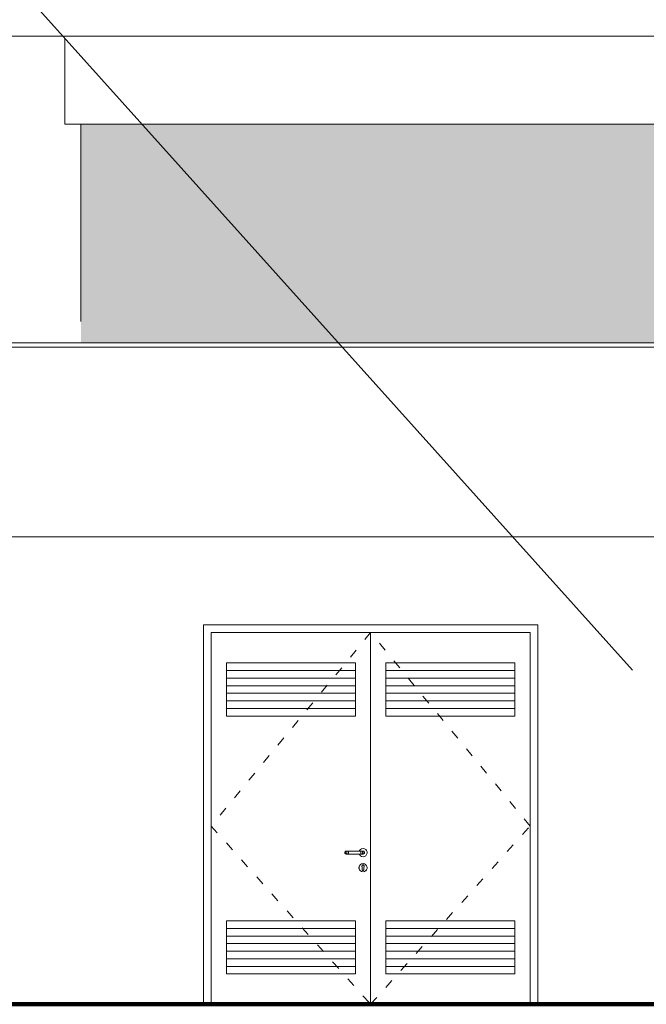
# Model space of a CAD drawing. Header units: millimetres. Extents: x 98865 to 469195, y -12752 to 43452.
# Tile 82 of 98: x 368375 to 372501, y -9900 to -3411. Entities that reach past the tile are written whole.
import ezdxf

# ---------------------------------------------------------------- set-up
doc = ezdxf.new("R2010")
doc.units = ezdxf.units.MM
doc.header["$LTSCALE"] = 0.05
doc.linetypes.add('ACAD_ISO03W100', pattern=[30, 12, -18])
doc.layers.get('0').update_dxf_attribs({"lineweight": 0})
for name, color, linetype, lineweight in [('005 Column', 7, 'Continuous', 0), ('006 Curtain Wall', 7, 'Continuous', 0), ('013 Door & Window', 7, 'Continuous', 9), ('CMP door mark', 1, 'Continuous', 0)]:
    doc.layers.add(name, color=color, linetype=linetype, lineweight=lineweight)

msp = doc.modelspace()

# ---------------------------------------------------------------- hatches: boundary and pattern name
at = {"lineweight": 0}
h = msp.add_hatch(color=251, dxfattribs=at)
h.paths.add_polyline_path([(266398.6, -4100), (263777.7, -4100), (263777.7, -5540), (266398.6, -5540)])
h.paths.add_polyline_path([(409777.9, -5540), (417247.4, -5540), (417247.4, -4099.9), (409777.9, -4099.9)])
h.paths.add_polyline_path([(316052.1, -5540), (317462.6, -5540), (317462.6, -4099.8), (316052.1, -4099.8)])
h.paths.add_polyline_path([(352375.6, -5540), (356247.6, -5540), (356247.6, -4099.8), (354968.4, -4099.8), (354968.4, -4099.9), (352375.6, -4099.9)])
h.paths.add_polyline_path([(310166.4, -5540), (315352.1, -5540), (315352.1, -4099.8), (310166.4, -4099.8)])
h.paths.add_polyline_path([(368778.1, -4099.9), (368778.1, -5540), (376278.2, -5540), (376278.2, -4099.9)])
h.paths.add_polyline_path([(361022.6, -4099.9), (361022.6, -5540), (368078.1, -5540), (368078.1, -4099.9)])
h.paths.add_polyline_path([(351441.2, -5540), (351675.6, -5540), (351675.6, -4099.9), (351441.2, -4099.9)])
h.paths.add_polyline_path([(356447.6, -4099.8), (356447.6, -5540), (359422.5, -5540), (359422.5, -4099.8)])
h.paths.add_polyline_path([(282888.3, -5540), (282888.3, -4099.9), (277047.3, -4099.9), (277047.3, -5540)])
h.paths.add_polyline_path([(299915.8, -5540), (301254.6, -5540), (301254.6, -4099.9), (299915.8, -4099.9)])
h.paths.add_polyline_path([(347654.3, -5540), (350741.2, -5540), (350741.2, -4099.9), (347654.3, -4099.9)])
h.paths.add_polyline_path([(295742.2, -5540), (299215.8, -5540), (299215.8, -4099.9), (295742.2, -4099.9)])
h.paths.add_polyline_path([(291077, -5540), (291077, -4099.9), (285426.6, -4099.9), (285426.6, -5540)])
h.paths.add_polyline_path([(293698.5, -5540), (295493.8, -5540), (295493.8, -4099.9), (293698.5, -4099.9)])
h.paths.add_polyline_path([(342562.6, -5540), (346954.3, -5540), (346954.3, -4099.9), (342562.6, -4099.9)])
h.paths.add_polyline_path([(291777, -5540), (292998.5, -5540), (292998.5, -4099.9), (291777, -4099.9)])
h.paths.add_polyline_path([(402227.4, -5540), (409077.9, -5540), (409077.9, -4099.9), (402227.4, -4100)])
h.paths.add_polyline_path([(339125.9, -4099.9), (334475.2, -4099.9), (334475.2, -5540), (339125.9, -5540)])
h.paths.add_polyline_path([(339825.9, -5540), (341862.6, -5540), (341862.6, -4099.9), (339825.9, -4099.9)])
h.paths.add_polyline_path([(283588.3, -5540), (284726.6, -5540), (284726.6, -4099.9), (283588.3, -4099.9)])
h.paths.add_polyline_path([(360124.3, -5540), (360324.3, -5540), (360324.3, -3519.9), (360124.3, -3519.9)])
h.paths.add_polyline_path([(393397.8, -5540), (400897.4, -5540), (400897.4, -4100), (393397.8, -4100)])
h.paths.add_polyline_path([(308009.1, -4099.8), (308009.1, -5540), (309466.4, -5540), (309466.4, -4099.8)])
h.paths.add_polyline_path([(275896.3, -5540), (276347.3, -5540), (276347.3, -4099.9), (275896.3, -4099.9)])
h.paths.add_polyline_path([(387650.2, -4100), (387650.2, -5540), (392067.8, -5540), (392067.8, -4100)])
h.paths.add_polyline_path([(268663.3, -5540), (274663.7, -5540), (274663.7, -4099.9), (268663.3, -4100)])
h.paths.add_polyline_path([(331970, -5540), (333775.3, -5540), (333775.3, -4099.9), (331970, -4099.9)])
h.paths.add_polyline_path([(267637.5, -5540), (267963.3, -5540), (267963.3, -4100), (267637.5, -4100)])
h.paths.add_polyline_path([(328786, -4099.9), (328786, -5540), (331270, -5540), (331270, -4099.9)])
h.paths.add_polyline_path([(307309.1, -5540), (307309.1, -4099.8), (301954.6, -4099.8), (301954.6, -5540)])

# ---------------------------------------------------------------- linework, layer by layer
at = {"lineweight": 100}
msp.add_line((124014.4, -9899.9), (467117.4, -9899.9), dxfattribs=at)
msp.add_lwpolyline([(372409.4, -7697.6), (365551.4, -58.2), (361891, -58.2)])
at = {"color": 7, "lineweight": 0}
for points in [[(126623.3, -3519.9), (436364.4, -3519.9)], [(156447.9, -5540), (436414.4, -5540)], [(156447.9, -5570), (436414.4, -5570)], [(156447.9, -6820), (436364.4, -6820)]]:
    msp.add_lwpolyline(points, dxfattribs=at)
at = {"layer": '005 Column', "linetype": 'ByBlock'}
for p, q in [((368672.6, -4099.9, 9.7), (368672.6, -3535, 9.7)), ((368778.1, -5399.9, 9.7), (368778.1, -4099.9, 9.7))]:
    msp.add_line(p, q, dxfattribs=at)
at = {"layer": '006 Curtain Wall', "linetype": 'ByBlock'}
msp.add_line((368672.6, -4099.9, 33009.9), (376381.1, -4099.9, 33009.9), dxfattribs=at)
at = {"layer": '013 Door & Window', "color": 7, "lineweight": 13}
for p, q in [((369585.9, -7399.9, 9.7), (369585.9, -9899.9, 9.7)), ((371785.9, -7399.9, 9.7), (369585.9, -7399.9, 9.7)), ((369635.9, -7449.9, 9.7), (371735.9, -7449.9, 9.7)), ((371735.9, -7449.9, 9.7), (371735.9, -9899.9, 9.7))]:
    msp.add_line(p, q, dxfattribs=at)
at = {"layer": '013 Door & Window', "color": 7, "linetype": 'Continuous', "lineweight": 13}
for p, q in [((369635.9, -9899.9, 9.7), (369635.9, -7449.9, 9.7)), ((370685.9, -7449.9, 9.7), (370685.9, -9899.9, 9.7)), ((371785.9, -9899.9, 9.7), (371785.9, -7399.9, 9.7)), ((371785.9, -9899.9, 9.7), (369585.9, -9899.9, 9.7))]:
    msp.add_line(p, q, dxfattribs=at)
at = {"layer": '013 Door & Window', "color": 8}
for p, q in [((370585.9, -7699.9, 9.7), (369735.9, -7699.9, 9.7)), ((370785.9, -7699.9, 9.7), (371635.9, -7699.9, 9.7)), ((370585.9, -7749.9, 9.7), (369735.9, -7749.9, 9.7)), ((370785.9, -7749.9, 9.7), (371635.9, -7749.9, 9.7)), ((370585.9, -7799.9, 9.7), (369735.9, -7799.9, 9.7)), ((370585.9, -7849.9, 9.7), (369735.9, -7849.9, 9.7)), ((370785.9, -7799.9, 9.7), (371635.9, -7799.9, 9.7)), ((370785.9, -7849.9, 9.7), (371635.9, -7849.9, 9.7)), ((370585.9, -7899.9, 9.7), (369735.9, -7899.9, 9.7)), ((370785.9, -7899.9, 9.7), (371635.9, -7899.9, 9.7)), ((370585.9, -7949.9, 9.7), (369735.9, -7949.9, 9.7)), ((370785.9, -7949.9, 9.7), (371635.9, -7949.9, 9.7)), ((370585.9, -9399.9, 9.7), (369735.9, -9399.9, 9.7)), ((370785.9, -9399.9, 9.7), (371635.9, -9399.9, 9.7)), ((370585.9, -9449.9, 9.7), (369735.9, -9449.9, 9.7)), ((370785.9, -9449.9, 9.7), (371635.9, -9449.9, 9.7)), ((370585.9, -9499.9, 9.7), (369735.9, -9499.9, 9.7)), ((370785.9, -9499.9, 9.7), (371635.9, -9499.9, 9.7)), ((370585.9, -9549.9, 9.7), (369735.9, -9549.9, 9.7)), ((370585.9, -9599.9, 9.7), (369735.9, -9599.9, 9.7)), ((370785.9, -9549.9, 9.7), (371635.9, -9549.9, 9.7)), ((370785.9, -9599.9, 9.7), (371635.9, -9599.9, 9.7)), ((370585.9, -9649.9, 9.7), (369735.9, -9649.9, 9.7)), ((370785.9, -9649.9, 9.7), (371635.9, -9649.9, 9.7))]:
    msp.add_line(p, q, dxfattribs=at)
at = {"layer": '013 Door & Window', "color": 7, "lineweight": 0}
for p, q in [((370524.2, -8890, 9.7), (370520.9, -8891.2, 9.7)), ((370523.5, -8891.2, 9.7), (370526.4, -8890, 9.7)), ((370526.4, -8890, 9.7), (370523.5, -8891.2, 9.7)), ((370526.4, -8890, 9.7), (370524.2, -8890, 9.7)), ((370532.5, -8890, 9.7), (370526.4, -8890, 9.7)), ((370530.8, -8891.2, 9.7), (370532.5, -8890, 9.7)), ((370532.5, -8890, 9.7), (370530.8, -8891.2, 9.7)), ((370540.7, -8890, 9.7), (370532.5, -8890, 9.7)), ((370540.3, -8891.2, 9.7), (370540.7, -8890, 9.7)), ((370540.7, -8890, 9.7), (370540.3, -8891.2, 9.7)), ((370621.2, -8890, 9.7), (370540.7, -8890, 9.7)), ((370612.5, -8886.4, 9.7), (370611.2, -8890, 9.7)), ((370611.2, -8890, 9.7), (370637.7, -8890, 9.7)), ((370618.6, -8879.2, 9.7), (370612.5, -8886.4, 9.7)), ((370626.7, -8874.5, 9.7), (370618.6, -8879.2, 9.7)), ((370629.3, -8890, 9.7), (370621.2, -8890, 9.7)), ((370621.2, -8890, 9.7), (370621.6, -8891.2, 9.7)), ((370621.6, -8891.2, 9.7), (370621.2, -8890, 9.7)), ((370635.9, -8872.9, 9.7), (370626.7, -8874.5, 9.7)), ((370635.5, -8890, 9.7), (370629.3, -8890, 9.7)), ((370629.3, -8890, 9.7), (370631, -8891.2, 9.7)), ((370631, -8891.2, 9.7), (370629.3, -8890, 9.7)), ((370637.7, -8890, 9.7), (370635.5, -8890, 9.7)), ((370635.5, -8890, 9.7), (370638.4, -8891.2, 9.7)), ((370638.4, -8891.2, 9.7), (370635.5, -8890, 9.7)), ((370645.2, -8874.5, 9.7), (370635.9, -8872.9, 9.7)), ((370637.7, -8890, 9.7), (370640.9, -8891.2, 9.7)), ((370640.9, -8891.2, 9.7), (370637.7, -8890, 9.7)), ((370653.3, -8879.2, 9.7), (370645.2, -8874.5, 9.7)), ((370659.3, -8886.4, 9.7), (370653.3, -8879.2, 9.7)), ((370662.5, -8895.2, 9.7), (370659.3, -8886.4, 9.7)), ((370516.5, -8896.5, 9.7), (370515.9, -8899.9, 9.7)), ((370515.9, -8899.9, 9.7), (370516.5, -8903.3, 9.7)), ((370518.3, -8893.5, 9.7), (370516.5, -8896.5, 9.7)), ((370516.5, -8903.3, 9.7), (370518.3, -8906.3, 9.7)), ((370520.9, -8891.2, 9.7), (370518.3, -8893.5, 9.7)), ((370518.3, -8906.3, 9.7), (370520.9, -8908.5, 9.7)), ((370519, -8899.9, 9.7), (370519.5, -8896.5, 9.7)), ((370519.5, -8896.5, 9.7), (370519, -8899.9, 9.7)), ((370519.5, -8903.3, 9.7), (370519, -8899.9, 9.7)), ((370519, -8899.9, 9.7), (370519.5, -8903.3, 9.7)), ((370519.5, -8896.5, 9.7), (370521.1, -8893.5, 9.7)), ((370521.1, -8893.5, 9.7), (370519.5, -8896.5, 9.7)), ((370521.1, -8906.3, 9.7), (370519.5, -8903.3, 9.7)), ((370519.5, -8903.3, 9.7), (370521.1, -8906.3, 9.7)), ((370520.9, -8908.5, 9.7), (370524.2, -8909.7, 9.7)), ((370521.1, -8893.5, 9.7), (370523.5, -8891.2, 9.7)), ((370523.5, -8891.2, 9.7), (370521.1, -8893.5, 9.7)), ((370523.5, -8908.5, 9.7), (370521.1, -8906.3, 9.7)), ((370521.1, -8906.3, 9.7), (370523.5, -8908.5, 9.7)), ((370526.4, -8909.7, 9.7), (370523.5, -8908.5, 9.7)), ((370523.5, -8908.5, 9.7), (370526.4, -8909.7, 9.7)), ((370524.2, -8909.7, 9.7), (370526.4, -8909.7, 9.7)), ((370526.4, -8909.7, 9.7), (370532.5, -8909.7, 9.7)), ((370528.2, -8899.9, 9.7), (370528.6, -8896.5, 9.7)), ((370528.6, -8896.5, 9.7), (370528.2, -8899.9, 9.7)), ((370528.6, -8903.3, 9.7), (370528.2, -8899.9, 9.7)), ((370528.2, -8899.9, 9.7), (370528.6, -8903.3, 9.7)), ((370528.6, -8896.5, 9.7), (370529.5, -8893.5, 9.7)), ((370529.5, -8893.5, 9.7), (370528.6, -8896.5, 9.7)), ((370529.5, -8906.3, 9.7), (370528.6, -8903.3, 9.7)), ((370528.6, -8903.3, 9.7), (370529.5, -8906.3, 9.7)), ((370529.5, -8893.5, 9.7), (370530.8, -8891.2, 9.7)), ((370530.8, -8891.2, 9.7), (370529.5, -8893.5, 9.7)), ((370530.8, -8908.5, 9.7), (370529.5, -8906.3, 9.7)), ((370529.5, -8906.3, 9.7), (370530.8, -8908.5, 9.7)), ((370532.5, -8909.7, 9.7), (370530.8, -8908.5, 9.7)), ((370530.8, -8908.5, 9.7), (370532.5, -8909.7, 9.7)), ((370532.5, -8909.7, 9.7), (370540.7, -8909.7, 9.7)), ((370539.6, -8899.9, 9.7), (370539.7, -8896.5, 9.7)), ((370539.7, -8896.5, 9.7), (370539.6, -8899.9, 9.7)), ((370539.7, -8903.3, 9.7), (370539.6, -8899.9, 9.7)), ((370539.6, -8899.9, 9.7), (370539.7, -8903.3, 9.7)), ((370539.7, -8896.5, 9.7), (370539.9, -8893.5, 9.7)), ((370539.9, -8893.5, 9.7), (370539.7, -8896.5, 9.7)), ((370539.9, -8906.3, 9.7), (370539.7, -8903.3, 9.7)), ((370539.7, -8903.3, 9.7), (370539.9, -8906.3, 9.7)), ((370539.9, -8893.5, 9.7), (370540.3, -8891.2, 9.7)), ((370540.3, -8891.2, 9.7), (370539.9, -8893.5, 9.7)), ((370540.3, -8908.5, 9.7), (370539.9, -8906.3, 9.7)), ((370539.9, -8906.3, 9.7), (370540.3, -8908.5, 9.7)), ((370540.7, -8909.7, 9.7), (370540.3, -8908.5, 9.7)), ((370540.3, -8908.5, 9.7), (370540.7, -8909.7, 9.7)), ((370540.7, -8909.7, 9.7), (370621.2, -8909.7, 9.7)), ((370637.7, -8909.7, 9.7), (370611.2, -8909.7, 9.7)), ((370611.2, -8909.7, 9.7), (370612.5, -8913.4, 9.7)), ((370612.5, -8913.4, 9.7), (370618.6, -8920.6, 9.7)), ((370618.6, -8920.6, 9.7), (370626.7, -8925.3, 9.7)), ((370621.6, -8908.5, 9.7), (370621.2, -8909.7, 9.7)), ((370621.2, -8909.7, 9.7), (370621.6, -8908.5, 9.7)), ((370621.2, -8909.7, 9.7), (370629.3, -8909.7, 9.7)), ((370621.6, -8891.2, 9.7), (370621.9, -8893.5, 9.7)), ((370621.9, -8893.5, 9.7), (370621.6, -8891.2, 9.7)), ((370621.9, -8906.3, 9.7), (370621.6, -8908.5, 9.7)), ((370621.6, -8908.5, 9.7), (370621.9, -8906.3, 9.7)), ((370621.9, -8893.5, 9.7), (370622.2, -8896.5, 9.7)), ((370622.2, -8896.5, 9.7), (370621.9, -8893.5, 9.7)), ((370622.2, -8903.3, 9.7), (370621.9, -8906.3, 9.7)), ((370621.9, -8906.3, 9.7), (370622.2, -8903.3, 9.7)), ((370622.2, -8896.5, 9.7), (370622.2, -8899.9, 9.7)), ((370622.2, -8899.9, 9.7), (370622.2, -8896.5, 9.7)), ((370622.2, -8899.9, 9.7), (370622.2, -8903.3, 9.7)), ((370622.2, -8903.3, 9.7), (370622.2, -8899.9, 9.7)), ((370626.7, -8925.3, 9.7), (370635.9, -8926.9, 9.7)), ((370631, -8908.5, 9.7), (370629.3, -8909.7, 9.7)), ((370629.3, -8909.7, 9.7), (370631, -8908.5, 9.7)), ((370629.3, -8909.7, 9.7), (370635.5, -8909.7, 9.7)), ((370631, -8891.2, 9.7), (370632.4, -8893.5, 9.7)), ((370632.4, -8893.5, 9.7), (370631, -8891.2, 9.7)), ((370632.4, -8906.3, 9.7), (370631, -8908.5, 9.7)), ((370631, -8908.5, 9.7), (370632.4, -8906.3, 9.7)), ((370632.4, -8893.5, 9.7), (370633.3, -8896.5, 9.7)), ((370633.3, -8896.5, 9.7), (370632.4, -8893.5, 9.7)), ((370633.3, -8903.3, 9.7), (370632.4, -8906.3, 9.7)), ((370632.4, -8906.3, 9.7), (370633.3, -8903.3, 9.7)), ((370633.3, -8896.5, 9.7), (370633.6, -8899.9, 9.7)), ((370633.6, -8899.9, 9.7), (370633.3, -8896.5, 9.7)), ((370633.6, -8899.9, 9.7), (370633.3, -8903.3, 9.7)), ((370633.3, -8903.3, 9.7), (370633.6, -8899.9, 9.7)), ((370638.4, -8908.5, 9.7), (370635.5, -8909.7, 9.7)), ((370635.5, -8909.7, 9.7), (370638.4, -8908.5, 9.7)), ((370635.5, -8909.7, 9.7), (370637.7, -8909.7, 9.7)), ((370635.9, -8926.9, 9.7), (370645.2, -8925.3, 9.7)), ((370640.9, -8908.5, 9.7), (370637.7, -8909.7, 9.7)), ((370637.7, -8909.7, 9.7), (370640.9, -8908.5, 9.7)), ((370638.4, -8891.2, 9.7), (370640.8, -8893.5, 9.7)), ((370640.8, -8893.5, 9.7), (370638.4, -8891.2, 9.7)), ((370640.8, -8906.3, 9.7), (370638.4, -8908.5, 9.7)), ((370638.4, -8908.5, 9.7), (370640.8, -8906.3, 9.7)), ((370640.8, -8893.5, 9.7), (370642.3, -8896.5, 9.7)), ((370642.3, -8896.5, 9.7), (370640.8, -8893.5, 9.7)), ((370642.3, -8903.3, 9.7), (370640.8, -8906.3, 9.7)), ((370640.8, -8906.3, 9.7), (370642.3, -8903.3, 9.7)), ((370640.9, -8891.2, 9.7), (370643.6, -8893.5, 9.7)), ((370643.6, -8893.5, 9.7), (370640.9, -8891.2, 9.7)), ((370643.6, -8906.3, 9.7), (370640.9, -8908.5, 9.7)), ((370640.9, -8908.5, 9.7), (370643.6, -8906.3, 9.7)), ((370642.3, -8896.5, 9.7), (370642.9, -8899.9, 9.7)), ((370642.9, -8899.9, 9.7), (370642.3, -8896.5, 9.7)), ((370642.9, -8899.9, 9.7), (370642.3, -8903.3, 9.7)), ((370642.3, -8903.3, 9.7), (370642.9, -8899.9, 9.7)), ((370643.6, -8893.5, 9.7), (370645.3, -8896.5, 9.7)), ((370645.3, -8896.5, 9.7), (370643.6, -8893.5, 9.7)), ((370645.3, -8903.3, 9.7), (370643.6, -8906.3, 9.7)), ((370643.6, -8906.3, 9.7), (370645.3, -8903.3, 9.7)), ((370645.2, -8925.3, 9.7), (370653.3, -8920.6, 9.7)), ((370645.3, -8896.5, 9.7), (370645.9, -8899.9, 9.7)), ((370645.9, -8899.9, 9.7), (370645.3, -8896.5, 9.7)), ((370645.9, -8899.9, 9.7), (370645.3, -8903.3, 9.7)), ((370645.3, -8903.3, 9.7), (370645.9, -8899.9, 9.7)), ((370653.3, -8920.6, 9.7), (370659.3, -8913.4, 9.7)), ((370659.3, -8913.4, 9.7), (370662.5, -8904.6, 9.7)), ((370662.5, -8904.6, 9.7), (370662.5, -8895.2, 9.7)), ((370612.5, -8986.4, 9.7), (370609.3, -8995.2, 9.7)), ((370609.4, -8995.2, 9.7), (370609.3, -8995.2, 9.7)), ((370609.3, -8995.2, 9.7), (370609.3, -9004.6, 9.7)), ((370609.3, -8995.2, 9.7), (370609.4, -8995.2, 9.7)), ((370609.4, -9004.6, 9.7), (370609.3, -9004.6, 9.7)), ((370609.3, -9004.6, 9.7), (370612.5, -9013.4, 9.7)), ((370609.3, -9004.6, 9.7), (370609.4, -9004.6, 9.7)), ((370609.4, -8995.2, 9.7), (370612.6, -8986.4, 9.7)), ((370612.6, -8986.4, 9.7), (370609.4, -8995.2, 9.7)), ((370609.4, -9004.6, 9.7), (370609.4, -8995.2, 9.7)), ((370609.4, -8995.2, 9.7), (370609.4, -9004.6, 9.7)), ((370612.6, -9013.3, 9.7), (370609.4, -9004.6, 9.7)), ((370609.4, -9004.6, 9.7), (370612.6, -9013.3, 9.7)), ((370618.6, -8979.2, 9.7), (370612.5, -8986.4, 9.7)), ((370612.6, -8986.4, 9.7), (370612.5, -8986.4, 9.7)), ((370612.5, -8986.4, 9.7), (370612.6, -8986.4, 9.7)), ((370612.5, -9013.4, 9.7), (370612.6, -9013.3, 9.7)), ((370612.6, -9013.3, 9.7), (370612.5, -9013.4, 9.7)), ((370612.5, -9013.4, 9.7), (370618.6, -9020.6, 9.7)), ((370612.6, -8986.4, 9.7), (370618.6, -8979.3, 9.7)), ((370618.6, -8979.3, 9.7), (370612.6, -8986.4, 9.7)), ((370612.6, -9013.3, 9.7), (370618.6, -9020.5, 9.7)), ((370618.6, -9020.5, 9.7), (370612.6, -9013.3, 9.7)), ((370626.7, -8974.5, 9.7), (370618.6, -8979.2, 9.7)), ((370618.6, -8979.3, 9.7), (370626.7, -8974.6, 9.7)), ((370626.7, -8974.6, 9.7), (370618.6, -8979.3, 9.7)), ((370618.6, -8979.3, 9.7), (370618.6, -8979.2, 9.7)), ((370618.6, -8979.2, 9.7), (370618.6, -8979.3, 9.7)), ((370635.9, -8972.9, 9.7), (370626.7, -8974.5, 9.7)), ((370626.7, -8974.6, 9.7), (370635.9, -8973, 9.7)), ((370635.9, -8973, 9.7), (370626.7, -8974.6, 9.7)), ((370626.7, -8974.5, 9.7), (370626.7, -8974.6, 9.7)), ((370626.7, -8974.6, 9.7), (370626.7, -8974.5, 9.7)), ((370628.5, -8991, 9.7), (370628.6, -8988.5, 9.7)), ((370628.6, -8988.5, 9.7), (370628.5, -8991, 9.7)), ((370628.6, -8991.1, 9.7), (370628.5, -8991, 9.7)), ((370628.5, -8991, 9.7), (370629.3, -8993.5, 9.7)), ((370628.6, -8988.5, 9.7), (370629.5, -8986.1, 9.7)), ((370629.5, -8986.1, 9.7), (370628.6, -8988.5, 9.7)), ((370629.3, -8993.5, 9.7), (370628.6, -8991.1, 9.7)), ((370630.9, -8995.5, 9.7), (370629.3, -8993.5, 9.7)), ((370629.3, -8993.5, 9.7), (370630.9, -8995.5, 9.7)), ((370631.2, -8984.2, 9.7), (370629.5, -8986.1, 9.7)), ((370629.5, -8986.1, 9.7), (370630.5, -8985, 9.7)), ((370630.5, -8985, 9.7), (370631.2, -8984.2, 9.7)), ((370630.9, -8997, 9.7), (370630.9, -8995.5, 9.7)), ((370630.9, -8995.5, 9.7), (370630.9, -9012.4, 9.7)), ((370630.9, -8999, 9.7), (370630.9, -8997, 9.7)), ((370630.9, -9000.8, 9.7), (370630.9, -8999, 9.7)), ((370630.9, -9002.8, 9.7), (370630.9, -9000.8, 9.7)), ((370630.9, -9005.8, 9.7), (370630.9, -9002.8, 9.7)), ((370630.9, -9012.4, 9.7), (370630.9, -9005.8, 9.7)), ((370631.1, -9013.2, 9.7), (370630.9, -9012.4, 9.7)), ((370630.9, -9012.4, 9.7), (370631.2, -9014.1, 9.7)), ((370631.2, -9014.1, 9.7), (370631.1, -9013.2, 9.7)), ((370631.2, -8984.2, 9.7), (370633.4, -8982.9, 9.7)), ((370633.4, -8982.9, 9.7), (370631.2, -8984.2, 9.7)), ((370632.1, -9015.6, 9.7), (370631.2, -9014.1, 9.7)), ((370631.2, -9014.1, 9.7), (370632.1, -9015.6, 9.7)), ((370633.4, -9016.7, 9.7), (370632.1, -9015.6, 9.7)), ((370632.1, -9015.6, 9.7), (370633.4, -9016.7, 9.7)), ((370633.4, -8982.9, 9.7), (370635.9, -8982.5, 9.7)), ((370635.9, -8982.5, 9.7), (370633.4, -8982.9, 9.7)), ((370635.1, -9017.3, 9.7), (370633.4, -9016.7, 9.7)), ((370633.4, -9016.7, 9.7), (370635.1, -9017.3, 9.7)), ((370635.9, -9017.3, 9.7), (370635.1, -9017.3, 9.7)), ((370635.1, -9017.3, 9.7), (370636.8, -9017.3, 9.7)), ((370635.9, -8973, 9.7), (370635.9, -8972.9, 9.7)), ((370635.9, -8972.9, 9.7), (370635.9, -8973, 9.7)), ((370645.2, -8974.5, 9.7), (370635.9, -8972.9, 9.7)), ((370645.1, -8974.6, 9.7), (370635.9, -8973, 9.7)), ((370635.9, -8973, 9.7), (370645.1, -8974.6, 9.7)), ((370635.9, -8982.5, 9.7), (370638.4, -8982.9, 9.7)), ((370638.4, -8982.9, 9.7), (370635.9, -8982.5, 9.7)), ((370636.8, -9017.3, 9.7), (370635.9, -9017.3, 9.7)), ((370638.4, -9016.7, 9.7), (370636.8, -9017.3, 9.7)), ((370636.8, -9017.3, 9.7), (370638.4, -9016.7, 9.7)), ((370638.4, -8982.9, 9.7), (370640.7, -8984.2, 9.7)), ((370640.7, -8984.2, 9.7), (370638.4, -8982.9, 9.7)), ((370639.8, -9015.6, 9.7), (370638.4, -9016.7, 9.7)), ((370638.4, -9016.7, 9.7), (370639.8, -9015.6, 9.7)), ((370640.6, -9014.1, 9.7), (370639.8, -9015.6, 9.7)), ((370639.8, -9015.6, 9.7), (370640.6, -9014.1, 9.7)), ((370640.6, -9014.1, 9.7), (370640.9, -9012.4, 9.7)), ((370640.8, -9013.2, 9.7), (370640.6, -9014.1, 9.7)), ((370640.7, -8984.2, 9.7), (370641.4, -8985, 9.7)), ((370641.4, -8985, 9.7), (370640.7, -8984.2, 9.7)), ((370640.9, -9012.4, 9.7), (370640.8, -9013.2, 9.7)), ((370642.5, -8993.5, 9.7), (370640.9, -8995.5, 9.7)), ((370640.9, -8995.5, 9.7), (370642.5, -8993.5, 9.7)), ((370640.9, -8995.5, 9.7), (370640.9, -8997, 9.7)), ((370640.9, -9012.4, 9.7), (370640.9, -8995.5, 9.7)), ((370640.9, -8997, 9.7), (370640.9, -8999, 9.7)), ((370640.9, -8999, 9.7), (370640.9, -9000.8, 9.7)), ((370640.9, -9000.8, 9.7), (370640.9, -9002.8, 9.7)), ((370640.9, -9002.8, 9.7), (370640.9, -9005.8, 9.7)), ((370640.9, -9005.8, 9.7), (370640.9, -9012.4, 9.7)), ((370641.4, -8985, 9.7), (370642.3, -8986.1, 9.7)), ((370642.3, -8986.1, 9.7), (370641.4, -8985, 9.7)), ((370642.3, -8986.1, 9.7), (370643.3, -8988.5, 9.7)), ((370643.3, -8988.5, 9.7), (370642.3, -8986.1, 9.7)), ((370643.3, -8991.1, 9.7), (370642.5, -8993.5, 9.7)), ((370642.5, -8993.5, 9.7), (370643.3, -8991.1, 9.7)), ((370643.3, -8988.5, 9.7), (370643.3, -8991, 9.7)), ((370643.3, -8991, 9.7), (370643.3, -8988.5, 9.7)), ((370643.3, -8991, 9.7), (370643.3, -8991.1, 9.7)), ((370643.3, -8991.1, 9.7), (370643.3, -8991, 9.7)), ((370645.2, -8974.5, 9.7), (370645.1, -8974.6, 9.7)), ((370645.1, -8974.6, 9.7), (370645.2, -8974.5, 9.7)), ((370645.1, -8974.6, 9.7), (370653.2, -8979.3, 9.7)), ((370653.2, -8979.3, 9.7), (370645.1, -8974.6, 9.7)), ((370653.3, -8979.2, 9.7), (370645.2, -8974.5, 9.7)), ((370653.3, -8979.2, 9.7), (370653.2, -8979.3, 9.7)), ((370653.2, -8979.3, 9.7), (370653.3, -8979.2, 9.7)), ((370653.2, -8979.3, 9.7), (370659.2, -8986.4, 9.7)), ((370659.2, -8986.4, 9.7), (370653.2, -8979.3, 9.7)), ((370659.2, -9013.3, 9.7), (370653.2, -9020.5, 9.7)), ((370653.2, -9020.5, 9.7), (370659.2, -9013.3, 9.7)), ((370659.3, -8986.4, 9.7), (370653.3, -8979.2, 9.7)), ((370653.3, -9020.6, 9.7), (370659.3, -9013.4, 9.7)), ((370659.3, -8986.4, 9.7), (370659.2, -8986.4, 9.7)), ((370659.2, -8986.4, 9.7), (370662.4, -8995.2, 9.7)), ((370659.2, -8986.4, 9.7), (370659.3, -8986.4, 9.7)), ((370662.4, -8995.2, 9.7), (370659.2, -8986.4, 9.7)), ((370662.4, -9004.6, 9.7), (370659.2, -9013.3, 9.7)), ((370659.2, -9013.3, 9.7), (370662.4, -9004.6, 9.7)), ((370659.2, -9013.3, 9.7), (370659.3, -9013.4, 9.7)), ((370659.3, -9013.4, 9.7), (370659.2, -9013.3, 9.7)), ((370662.5, -8995.2, 9.7), (370659.3, -8986.4, 9.7)), ((370659.3, -9013.4, 9.7), (370662.5, -9004.6, 9.7)), ((370662.4, -8995.2, 9.7), (370662.5, -8995.2, 9.7)), ((370662.5, -8995.2, 9.7), (370662.4, -8995.2, 9.7)), ((370662.4, -8995.2, 9.7), (370662.4, -9004.6, 9.7)), ((370662.4, -9004.6, 9.7), (370662.4, -8995.2, 9.7)), ((370662.4, -9004.6, 9.7), (370662.5, -9004.6, 9.7)), ((370662.5, -9004.6, 9.7), (370662.4, -9004.6, 9.7)), ((370662.5, -9004.6, 9.7), (370662.5, -8995.2, 9.7)), ((370618.6, -9020.5, 9.7), (370626.7, -9025.2, 9.7)), ((370626.7, -9025.2, 9.7), (370618.6, -9020.5, 9.7)), ((370618.6, -9020.5, 9.7), (370618.6, -9020.6, 9.7)), ((370618.6, -9020.6, 9.7), (370618.6, -9020.5, 9.7)), ((370618.6, -9020.6, 9.7), (370626.7, -9025.3, 9.7)), ((370635.9, -9026.8, 9.7), (370626.7, -9025.2, 9.7)), ((370626.7, -9025.2, 9.7), (370626.7, -9025.3, 9.7)), ((370626.7, -9025.2, 9.7), (370635.9, -9026.8, 9.7)), ((370626.7, -9025.3, 9.7), (370626.7, -9025.2, 9.7)), ((370626.7, -9025.3, 9.7), (370635.9, -9026.9, 9.7)), ((370645.1, -9025.2, 9.7), (370635.9, -9026.8, 9.7)), ((370635.9, -9026.8, 9.7), (370645.1, -9025.2, 9.7)), ((370635.9, -9026.9, 9.7), (370645.2, -9025.3, 9.7)), ((370635.9, -9026.8, 9.7), (370635.9, -9026.9, 9.7)), ((370635.9, -9026.9, 9.7), (370635.9, -9026.8, 9.7)), ((370653.2, -9020.5, 9.7), (370645.1, -9025.2, 9.7)), ((370645.1, -9025.2, 9.7), (370653.2, -9020.5, 9.7)), ((370645.1, -9025.2, 9.7), (370645.2, -9025.3, 9.7)), ((370645.2, -9025.3, 9.7), (370645.1, -9025.2, 9.7)), ((370645.2, -9025.3, 9.7), (370653.3, -9020.6, 9.7)), ((370653.2, -9020.5, 9.7), (370653.3, -9020.6, 9.7)), ((370653.3, -9020.6, 9.7), (370653.2, -9020.5, 9.7))]:
    msp.add_line(p, q, dxfattribs=at)
at = {"layer": '013 Door & Window', "color": 7, "linetype": 'Continuous', "lineweight": 0}
for p, q in [((370524.2, -8890, 9.7), (370520.9, -8891.2, 9.7)), ((370526.4, -8890, 9.7), (370524.2, -8890, 9.7)), ((370532.5, -8890, 9.7), (370526.4, -8890, 9.7)), ((370540.7, -8890, 9.7), (370532.5, -8890, 9.7)), ((370621.2, -8890, 9.7), (370540.7, -8890, 9.7)), ((370611.2, -8890, 9.7), (370612.5, -8886.4, 9.7)), ((370612.5, -8886.4, 9.7), (370618.6, -8879.2, 9.7)), ((370618.6, -8879.2, 9.7), (370626.7, -8874.5, 9.7)), ((370629.3, -8890, 9.7), (370621.2, -8890, 9.7)), ((370626.7, -8874.5, 9.7), (370635.9, -8872.9, 9.7)), ((370635.5, -8890, 9.7), (370629.3, -8890, 9.7)), ((370637.7, -8890, 9.7), (370635.5, -8890, 9.7)), ((370635.9, -8872.9, 9.7), (370645.2, -8874.5, 9.7)), ((370637.7, -8890, 9.7), (370640.9, -8891.2, 9.7)), ((370645.2, -8874.5, 9.7), (370653.3, -8879.2, 9.7)), ((370653.3, -8879.2, 9.7), (370659.3, -8886.4, 9.7)), ((370659.3, -8886.4, 9.7), (370662.5, -8895.2, 9.7)), ((370516.5, -8896.5, 9.7), (370515.9, -8899.9, 9.7)), ((370515.9, -8899.9, 9.7), (370516.5, -8903.3, 9.7)), ((370518.3, -8893.5, 9.7), (370516.5, -8896.5, 9.7)), ((370516.5, -8903.3, 9.7), (370518.3, -8906.3, 9.7)), ((370520.9, -8891.2, 9.7), (370518.3, -8893.5, 9.7)), ((370518.3, -8906.3, 9.7), (370520.9, -8908.5, 9.7)), ((370519.5, -8896.5, 9.7), (370519, -8899.9, 9.7)), ((370519, -8899.9, 9.7), (370519.5, -8903.3, 9.7)), ((370521.1, -8893.5, 9.7), (370519.5, -8896.5, 9.7)), ((370519.5, -8903.3, 9.7), (370521.1, -8906.3, 9.7)), ((370520.9, -8908.5, 9.7), (370524.2, -8909.7, 9.7)), ((370523.5, -8891.2, 9.7), (370521.1, -8893.5, 9.7)), ((370521.1, -8906.3, 9.7), (370523.5, -8908.5, 9.7)), ((370526.4, -8909.7, 9.7), (370524.2, -8909.7, 9.7)), ((370532.5, -8909.7, 9.7), (370526.4, -8909.7, 9.7)), ((370528.6, -8896.5, 9.7), (370528.2, -8899.9, 9.7)), ((370528.2, -8899.9, 9.7), (370528.6, -8903.3, 9.7)), ((370529.5, -8893.5, 9.7), (370528.6, -8896.5, 9.7)), ((370528.6, -8903.3, 9.7), (370529.5, -8906.3, 9.7)), ((370530.8, -8891.2, 9.7), (370529.5, -8893.5, 9.7)), ((370529.5, -8906.3, 9.7), (370530.8, -8908.5, 9.7)), ((370540.7, -8909.7, 9.7), (370532.5, -8909.7, 9.7)), ((370621.2, -8909.7, 9.7), (370540.7, -8909.7, 9.7)), ((370612.5, -8913.4, 9.7), (370611.2, -8909.7, 9.7)), ((370618.6, -8920.6, 9.7), (370612.5, -8913.4, 9.7)), ((370626.7, -8925.3, 9.7), (370618.6, -8920.6, 9.7)), ((370629.3, -8909.7, 9.7), (370621.2, -8909.7, 9.7)), ((370635.9, -8926.9, 9.7), (370626.7, -8925.3, 9.7)), ((370635.5, -8909.7, 9.7), (370629.3, -8909.7, 9.7)), ((370631, -8891.2, 9.7), (370632.4, -8893.5, 9.7)), ((370632.4, -8906.3, 9.7), (370631, -8908.5, 9.7)), ((370632.4, -8893.5, 9.7), (370633.3, -8896.5, 9.7)), ((370633.3, -8903.3, 9.7), (370632.4, -8906.3, 9.7)), ((370633.3, -8896.5, 9.7), (370633.6, -8899.9, 9.7)), ((370633.6, -8899.9, 9.7), (370633.3, -8903.3, 9.7)), ((370637.7, -8909.7, 9.7), (370635.5, -8909.7, 9.7)), ((370645.2, -8925.3, 9.7), (370635.9, -8926.9, 9.7)), ((370640.9, -8908.5, 9.7), (370637.7, -8909.7, 9.7)), ((370638.4, -8891.2, 9.7), (370640.8, -8893.5, 9.7)), ((370640.8, -8906.3, 9.7), (370638.4, -8908.5, 9.7)), ((370640.8, -8893.5, 9.7), (370642.3, -8896.5, 9.7)), ((370642.3, -8903.3, 9.7), (370640.8, -8906.3, 9.7)), ((370640.9, -8891.2, 9.7), (370643.6, -8893.5, 9.7)), ((370643.6, -8906.3, 9.7), (370640.9, -8908.5, 9.7)), ((370642.3, -8896.5, 9.7), (370642.9, -8899.9, 9.7)), ((370642.9, -8899.9, 9.7), (370642.3, -8903.3, 9.7)), ((370643.6, -8893.5, 9.7), (370645.3, -8896.5, 9.7)), ((370645.3, -8903.3, 9.7), (370643.6, -8906.3, 9.7)), ((370653.3, -8920.6, 9.7), (370645.2, -8925.3, 9.7)), ((370645.3, -8896.5, 9.7), (370645.9, -8899.9, 9.7)), ((370645.9, -8899.9, 9.7), (370645.3, -8903.3, 9.7)), ((370659.3, -8913.4, 9.7), (370653.3, -8920.6, 9.7)), ((370662.5, -8904.6, 9.7), (370659.3, -8913.4, 9.7)), ((370662.5, -8895.2, 9.7), (370662.5, -8904.6, 9.7)), ((370609.3, -8995.2, 9.7), (370612.5, -8986.4, 9.7)), ((370609.3, -9004.6, 9.7), (370609.3, -8995.2, 9.7)), ((370612.5, -9013.4, 9.7), (370609.3, -9004.6, 9.7)), ((370612.5, -8986.4, 9.7), (370618.6, -8979.2, 9.7)), ((370618.6, -9020.6, 9.7), (370612.5, -9013.4, 9.7)), ((370618.6, -8979.2, 9.7), (370626.7, -8974.5, 9.7)), ((370626.7, -8974.5, 9.7), (370635.9, -8972.9, 9.7)), ((370628.6, -8988.5, 9.7), (370628.5, -8991, 9.7)), ((370628.5, -8991, 9.7), (370628.6, -8991.1, 9.7)), ((370629.5, -8986.1, 9.7), (370628.6, -8988.5, 9.7)), ((370629.3, -8993.5, 9.7), (370628.6, -8991.1, 9.7)), ((370630.5, -8985, 9.7), (370629.5, -8986.1, 9.7)), ((370631.2, -8984.2, 9.7), (370630.5, -8985, 9.7)), ((370630.9, -8997, 9.7), (370630.9, -8995.5, 9.7)), ((370630.9, -8997, 9.7), (370630.9, -8999, 9.7)), ((370630.9, -8999, 9.7), (370630.9, -9000.8, 9.7)), ((370630.9, -9000.8, 9.7), (370630.9, -9002.8, 9.7)), ((370630.9, -9002.8, 9.7), (370630.9, -9005.8, 9.7)), ((370630.9, -9005.8, 9.7), (370630.9, -9012.4, 9.7)), ((370631.1, -9013.2, 9.7), (370630.9, -9012.4, 9.7)), ((370631.1, -9013.2, 9.7), (370631.2, -9014.1, 9.7)), ((370633.4, -8982.9, 9.7), (370631.2, -8984.2, 9.7)), ((370632.1, -9015.6, 9.7), (370631.2, -9014.1, 9.7)), ((370633.4, -9016.7, 9.7), (370632.1, -9015.6, 9.7)), ((370635.9, -8982.5, 9.7), (370633.4, -8982.9, 9.7)), ((370635.1, -9017.3, 9.7), (370633.4, -9016.7, 9.7)), ((370635.9, -9017.3, 9.7), (370635.1, -9017.3, 9.7)), ((370635.9, -8972.9, 9.7), (370645.2, -8974.5, 9.7)), ((370638.4, -8982.9, 9.7), (370635.9, -8982.5, 9.7)), ((370635.9, -9017.3, 9.7), (370636.8, -9017.3, 9.7)), ((370638.4, -9016.7, 9.7), (370636.8, -9017.3, 9.7)), ((370640.7, -8984.2, 9.7), (370638.4, -8982.9, 9.7)), ((370639.8, -9015.6, 9.7), (370638.4, -9016.7, 9.7)), ((370640.6, -9014.1, 9.7), (370639.8, -9015.6, 9.7)), ((370640.8, -9013.2, 9.7), (370640.6, -9014.1, 9.7)), ((370641.4, -8985, 9.7), (370640.7, -8984.2, 9.7)), ((370640.8, -9013.2, 9.7), (370640.9, -9012.4, 9.7)), ((370640.9, -8995.5, 9.7), (370642.5, -8993.5, 9.7)), ((370640.9, -8995.5, 9.7), (370640.9, -8997, 9.7)), ((370640.9, -8997, 9.7), (370640.9, -8999, 9.7)), ((370640.9, -8999, 9.7), (370640.9, -9000.8, 9.7)), ((370640.9, -9000.8, 9.7), (370640.9, -9002.8, 9.7)), ((370640.9, -9002.8, 9.7), (370640.9, -9005.8, 9.7)), ((370640.9, -9005.8, 9.7), (370640.9, -9012.4, 9.7)), ((370642.3, -8986.1, 9.7), (370641.4, -8985, 9.7)), ((370643.3, -8988.5, 9.7), (370642.3, -8986.1, 9.7)), ((370642.5, -8993.5, 9.7), (370643.3, -8991.1, 9.7)), ((370643.3, -8991, 9.7), (370643.3, -8988.5, 9.7)), ((370643.3, -8991, 9.7), (370643.3, -8991.1, 9.7)), ((370645.2, -8974.5, 9.7), (370653.3, -8979.2, 9.7)), ((370653.3, -8979.2, 9.7), (370659.3, -8986.4, 9.7)), ((370659.3, -9013.4, 9.7), (370653.3, -9020.6, 9.7)), ((370659.3, -8986.4, 9.7), (370662.5, -8995.2, 9.7)), ((370662.5, -9004.6, 9.7), (370659.3, -9013.4, 9.7)), ((370662.5, -8995.2, 9.7), (370662.5, -9004.6, 9.7)), ((370626.7, -9025.3, 9.7), (370618.6, -9020.6, 9.7)), ((370635.9, -9026.9, 9.7), (370626.7, -9025.3, 9.7)), ((370645.2, -9025.3, 9.7), (370635.9, -9026.9, 9.7)), ((370653.3, -9020.6, 9.7), (370645.2, -9025.3, 9.7))]:
    msp.add_line(p, q, dxfattribs=at)
at = {"layer": '013 Door & Window', "color": 8, "elevation": 9.7}
for points in [[(369735.9, -7649.9), (370585.9, -7649.9), (370585.9, -7999.9), (369735.9, -7999.9)], [(371635.9, -7649.9), (370785.9, -7649.9), (370785.9, -7999.9), (371635.9, -7999.9)], [(369735.9, -9349.9), (370585.9, -9349.9), (370585.9, -9699.9), (369735.9, -9699.9)], [(371635.9, -9349.9), (370785.9, -9349.9), (370785.9, -9699.9), (371635.9, -9699.9)]]:
    msp.add_lwpolyline(points, close=True, dxfattribs=at)
at = {"layer": 'CMP door mark', "color": 8, "linetype": 'ACAD_ISO03W100', "ltscale": 100, "elevation": 9.7}
msp.add_lwpolyline([(370685.9, -7449.9), (369635.9, -8724.9), (370685.9, -9899.9), (371735.9, -8724.9), (370685.9, -7449.9)], dxfattribs=at)

doc.saveas('drawing.dxf')
